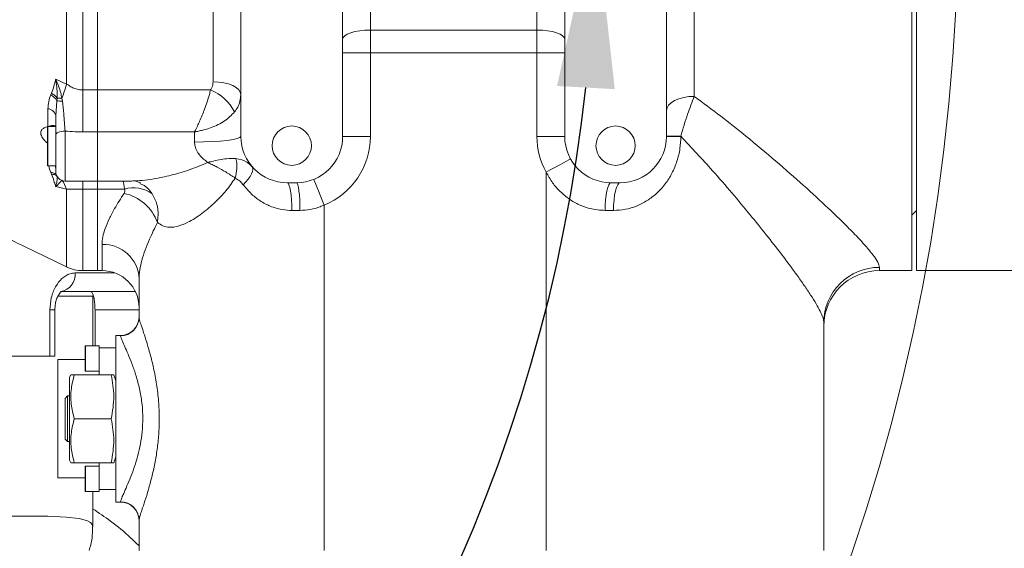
# Model space of a CAD drawing. Header units: millimetres. Extents: x 51337 to 61814, y -21781 to -12277.
# Tile 41 of 256: x 55295 to 55508, y -18441 to -18327. Entities that reach past the tile are written whole.
import ezdxf

# ---------------------------------------------------------------- set-up
doc = ezdxf.new("R2010")
doc.units = ezdxf.units.MM
doc.header["$LTSCALE"] = 0.3175
for name, color, linetype, lineweight in [('1轮廓实线层', 7, 'Continuous', 18), ('7标注层', 4, 'Continuous', 13), ('sub', 1, 'Continuous', 18), ('粗实线', 7, 'Continuous', 18)]:
    doc.layers.add(name, color=color, linetype=linetype, lineweight=lineweight)
doc.styles.add('标准汉字', font='gbenor.shx', dxfattribs={"bigfont": 'gbcbig.shx'})
doc.dimstyles.new('M1：15', dxfattribs={"dimscale": 15, "dimtxt": 3.5, "dimasz": 2.5, "dimexe": 2, "dimexo": 0, "dimgap": 0.5, "dimtad": 1, "dimdec": 4, "dimdsep": 46, "dimtxsty": '标准汉字', "dimcen": 5, "dimdle": 5, "dimclrd": 1, "dimclre": 1, "dimclrt": 256, "dimadec": 4, "dimazin": 2, "dimtfac": 1, "dimtdec": 4, "dimtmove": 0, "dimatfit": 3, "dimfxl": 1, "dimtolj": 1, "dimarcsym": 0})
doc.dimstyles.new('M1：18.5', dxfattribs={"dimscale": 18.5, "dimtxt": 3.5, "dimasz": 2.5, "dimexe": 2, "dimexo": 0, "dimgap": 1.5, "dimtad": 1, "dimdec": 4, "dimdsep": 46, "dimtxsty": '标准汉字', "dimcen": 5, "dimdle": 5, "dimclrd": 1, "dimclre": 1, "dimclrt": 256, "dimadec": 4, "dimazin": 2, "dimtfac": 1, "dimtdec": 4, "dimtmove": 2, "dimatfit": 3, "dimfxl": 1, "dimfrac": 2, "dimtolj": 1, "dimarcsym": 0})

# ---------------------------------------------------------------- blocks, each defined once
blk = doc.blocks.new('*D34')
at = {"layer": '7标注层', "color": 1, "lineweight": -2, "ltscale": 30, "transparency": 16777216}
blk.add_line((54654.41, -18378.15), (54761.15, -18359.33), dxfattribs=at)
blk.add_arc((55072.94, -18304.36), 346.6, 196.2021, 353.7979, dxfattribs=at)
at = {"layer": '7标注层', "color": 1, "lineweight": 20, "ltscale": 30, "transparency": 16777216}
for points in [[(55411.28, -18341.46), (55423.76, -18342.14), (55419.55, -18304.36)], [(54734.02, -18402.48), (54746.2, -18399.65), (54731.61, -18364.54)]]:
    blk.add_solid(points, dxfattribs=at)
at = {"layer": 'Defpoints', "color": 0, "lineweight": 20, "ltscale": 30, "transparency": 16777216}
for p in [(54794.67, -18304.36), (56512.47, -18304.36), (54654.41, -18378.15), (54935.66, -18622.61), (53093.16, -18653.45)]:
    blk.add_point(p, dxfattribs=at)
at = {"layer": '7标注层', "ltscale": 30, "transparency": 16777216, "insert": (55100.21, -18616.02), "char_height": 52.5, "attachment_point": 5, "rotation": 5, "style": '标准汉字'}
blk.add_mtext('\\A1;165%%D', dxfattribs=at)
blk = doc.blocks.new('*D36')
at = {"layer": '7标注层', "color": 1, "lineweight": -2, "ltscale": 30, "transparency": 16777216}
for p, q in [((55667.89, -17915.52), (55466.36, -18047.23)), ((55466.36, -18047.23), (55428.69, -18071.85)), ((55072.94, -18304.36), (55428.69, -18071.85)), ((55072.94, -18304.36), (54997.61, -18353.59))]:
    blk.add_line(p, q, dxfattribs=at)
at = {"layer": '7标注层', "color": 1, "lineweight": 18, "transparency": 16777216}
blk.add_solid([(55395.13, -18102.75), (55386.92, -18090.19), (55428.69, -18071.85)], dxfattribs=at)
at = {"layer": 'Defpoints', "color": 0, "lineweight": 18, "transparency": 16777216}
for p in [(55428.69, -18071.85), (55072.94, -18304.36)]:
    blk.add_point(p, dxfattribs=at)
at = {"layer": '7标注层', "transparency": 16777216, "insert": (55553.96, -17920.1), "char_height": 63, "attachment_point": 5, "rotation": 33.1669, "style": '标准汉字'}
blk.add_mtext('\\A1;R425', dxfattribs=at)

msp = doc.modelspace()

# ---------------------------------------------------------------- linework, layer by layer
at = {"layer": '1轮廓实线层', "ltscale": 30}
for points in [[(55364.94445, -18331.34525), (55365.05975, -18330.96461), (55365.40117, -18330.59861), (55365.95564, -18330.26129), (55366.70183, -18329.96563), (55367.61104, -18329.72299), (55368.64837, -18329.54269), (55369.77391, -18329.43166), (55370.94446, -18329.39418)], [(55412.94446, -18331.34525), (55412.82918, -18330.96461), (55412.48774, -18330.59861), (55411.93326, -18330.26129), (55411.1871, -18329.96563), (55410.27789, -18329.72299), (55409.24056, -18329.54269), (55408.11499, -18329.43166), (55406.94444, -18329.39418)], [(55336.94445, -18340.54749), (55338.115, -18340.60169), (55339.24057, -18340.76217), (55340.27787, -18341.02278), (55341.18711, -18341.37351), (55341.93327, -18341.80086), (55342.48774, -18342.28842), (55342.82916, -18342.81747), (55342.94446, -18343.36766)], [(55434.94447, -18346.77557), (55435.05975, -18346.17733), (55435.40119, -18345.60207), (55435.95563, -18345.0719), (55436.70182, -18344.60721), (55437.61103, -18344.22584), (55438.64836, -18343.94247), (55439.77391, -18343.76798), (55440.94445, -18343.70904)], [(55304.94446, -18351.1962), (55304.55427, -18351.21309), (55304.17909, -18351.26311), (55303.83331, -18351.34435), (55303.53025, -18351.45368), (55303.28152, -18351.5869), (55303.0967, -18351.73887), (55302.98289, -18351.90379), (55302.94446, -18352.07528)], [(55342.94446, -18352.35532), (55342.7523, -18352.59361), (55342.18325, -18352.82273), (55341.25914, -18353.03389), (55340.01552, -18353.21898), (55338.50016, -18353.37086), (55336.7713, -18353.48374), (55334.89536, -18353.55324), (55332.94444, -18353.57671)], [(55414.19446, -18357.19656), (55414.09357, -18357.25236), (55413.79484, -18357.41766), (55413.30968, -18357.68609), (55412.65677, -18358.04733), (55411.8612, -18358.48751), (55410.95354, -18358.98969), (55409.96869, -18359.5346), (55408.94445, -18360.10129)], [(55302.94446, -18359.27679), (55302.91506, -18358.97764), (55302.84973, -18358.74276)], [(55345.39246, -18358.91025), (55345.52186, -18359.16818), (55345.54048, -18359.51348), (55345.44783, -18359.93796), (55345.24613, -18360.43151), (55344.94018, -18360.98239), (55344.53722, -18361.57753), (55344.04688, -18362.20277), (55343.48079, -18362.84322)], [(55360.94447, -18367.18771), (55360.50551, -18366.1026), (55360.08342, -18365.05917), (55359.69441, -18364.09755), (55359.35347, -18363.25469), (55359.07366, -18362.56296), (55358.86573, -18362.04896), (55358.7377, -18361.73244), (55358.69445, -18361.62557)], [(55353.98792, -18368.35532), (55353.9679, -18367.18478), (55353.9085, -18366.05922), (55353.81209, -18365.0219), (55353.6823, -18364.11268), (55353.52417, -18363.3665), (55353.34378, -18362.81205), (55353.14803, -18362.47062), (55352.94445, -18362.35533)], [(55355.72707, -18368.35532), (55355.71202, -18367.18478), (55355.66749, -18366.05922), (55355.59516, -18365.0219), (55355.49786, -18364.11268), (55355.37924, -18363.3665), (55355.24394, -18362.81205), (55355.09714, -18362.47062), (55354.94446, -18362.35533)], [(55422.94445, -18362.35533), (55422.69616, -18362.47062), (55422.45742, -18362.81205), (55422.23736, -18363.3665), (55422.04451, -18364.11268), (55421.88623, -18365.0219), (55421.76863, -18366.05922), (55421.69618, -18367.18478), (55421.67174, -18368.35532)], [(55424.94445, -18362.35533), (55424.6607, -18362.47062), (55424.38783, -18362.81205), (55424.13636, -18363.3665), (55423.91594, -18364.11268), (55423.73504, -18365.0219), (55423.60063, -18366.05922), (55423.51787, -18367.18478), (55423.48992, -18368.35532)], [(55293.38351, -18434.37298), (55295.76414, -18434.37927), (55297.66302, -18434.38651), (55299.13839, -18434.39474), (55300.24021, -18434.40389), (55301.00892, -18434.41399), (55301.21778, -18434.41804), (55301.24096, -18434.41855), (55301.25231, -18434.41882), (55301.25791, -18434.41894), (55301.25931, -18434.41897), (55301.26001, -18434.419), (55301.26019, -18434.419), (55301.26028, -18434.419), (55301.26033, -18434.419), (55301.26034, -18434.419), (55305.21082, -18434.59665), (55307.99406, -18434.9169), (55309.76849, -18435.37982), (55310.45835, -18435.75727), (55310.83568, -18436.19498), (55310.93814, -18436.66639)]]:
    msp.add_lwpolyline(points, dxfattribs=at)
for centre, radius, start, end in [((55332.76373, -18351.50274), 9.87103, 26.62482, 68.3725378), ((55300.12477, -18346.49176), 3.58683, 30.9027457, 60.4680497), ((55304.50395, -18334.96385), 9.77284, 262.346628, 269.2038372), ((55301.04066, -18348.3006), 1.94652, 12.0274751, 83.8923769), ((55301.24446, -18350.34276), 0.1, 90, 180), ((55352.94446, -18352.35532), 10, 180, 270), ((55354.94446, -18352.35532), 10, 270, 0), ((55354.94446, -18352.35532), 16, 292.0243128, 0), ((55422.94446, -18352.35532), 16, 180, 208.9550244), ((55422.94446, -18352.35532), 10, 180, 270), ((55424.94446, -18352.35532), 10, 270, 0), ((55333.53774, -18358.92567), 8.53864, 343.4448328, 12.0490427), ((55301.24446, -18358.64276), 0.1, 180, 270), ((55301.77858, -18362.19288), 2.04787, 52.3261493, 86.788747), ((55304.94446, -18359.99276), 2, 180, 270), ((55319.70429, -18370.31328), 6.85934, 53.6365986, 106.3229876), ((55315.56224, -18374.40615), 9.98307, 20.4232252, 77.5618809), ((55313.22791, -18383.40772), 7.72261, 2.2706443, 92.1033998), ((55480.88769, -18392.59542), 11.94336, 89.727731, 179.7467233), ((55303.49675, -18382.2479), 3.64241, 277.9481964, 6.1872274), ((55312.94446, -18389.35532), 8, 0, 90), ((55480.94446, -18393.35532), 12, 90, 180), ((55316.94446, -18391.35532), 4, 270, 0), ((55316.95271, -18391.43813), 3.99174, 269.8816739, 359.8809121), ((55309.40446, -18397.70532), 0.1, 90, 180), ((55309.40446, -18403.00532), 0.1, 180, 270), ((55309.40446, -18423.70532), 0.1, 90, 180), ((55309.40446, -18429.00532), 0.1, 180, 270), ((55316.94446, -18435.35532), 4, 0, 90), ((55316.95271, -18435.27252), 3.99174, 0.1190879, 90.1183261)]:
    msp.add_arc(centre, radius, start, end, dxfattribs=at)
at = {"layer": 'sub', "color": 4, "ltscale": 30}
msp.add_arc((55072.94446, -18304.35532), 424.98931, 190, 170, dxfattribs=at)
at = {"layer": '粗实线', "ltscale": 30}
for p, q in [((55487.94444, -18228.40502), (55487.94444, -18381.35532)), ((55488.94446, -18381.35532), (55488.94446, -18228.40502)), ((55311.94445, -18271.19658), (55311.94445, -18342.32663)), ((55336.94445, -18340.54749), (55336.94445, -18321.15688)), ((55370.94446, -18321.15688), (55370.94446, -18329.39418)), ((55406.94444, -18329.39418), (55406.94444, -18321.15688)), ((55440.94445, -18321.15688), (55440.94445, -18343.70904)), ((55342.94446, -18322.46609), (55342.94446, -18352.35532)), ((55364.94445, -18352.35532), (55364.94445, -18322.46609)), ((55412.94446, -18322.46609), (55412.94446, -18352.35532)), ((55434.94447, -18352.35532), (55434.94447, -18322.46609)), ((55370.94446, -18329.39418), (55370.94446, -18334.27187)), ((55370.94446, -18329.39418), (55406.94444, -18329.39418)), ((55406.94444, -18334.27187), (55406.94444, -18329.39418)), ((55370.94446, -18334.27187), (55364.94445, -18334.27187)), ((55370.94446, -18334.27187), (55370.94446, -18352.35532)), ((55406.94444, -18334.27187), (55370.94446, -18334.27187)), ((55412.94446, -18334.27187), (55406.94444, -18334.27187)), ((55406.94444, -18352.35532), (55406.94444, -18334.27187)), ((55302.94446, -18340.02199), (55305.29598, -18341.03686)), ((55308.77634, -18342.32663), (55311.94445, -18342.32663)), ((55311.94445, -18342.32663), (55311.94445, -18351.39212)), ((55311.94445, -18342.32663), (55336.4019, -18342.32663)), ((55301.89275, -18343.37093), (55302.03164, -18343.0404)), ((55303.20241, -18344.64963), (55302.94446, -18347.89499)), ((55303.24333, -18344.09324), (55303.20241, -18344.64963)), ((55304.25771, -18344.11256), (55304.36816, -18344.73575)), ((55301.24824, -18350.20027), (55301.24777, -18346.36513)), ((55302.94446, -18347.89499), (55302.94446, -18352.07528)), ((55301.14446, -18358.64276), (55301.14446, -18350.34275)), ((55302.87466, -18350.24275), (55301.24446, -18350.24275)), ((55301.24446, -18350.24275), (55301.24446, -18358.74276)), ((55304.94446, -18351.1962), (55304.94446, -18361.99275)), ((55311.94445, -18351.39212), (55308.77634, -18351.39212)), ((55311.94445, -18351.39212), (55311.94445, -18361.99275)), ((55332.94444, -18351.39212), (55311.94445, -18351.39212)), ((55332.94444, -18353.57671), (55332.94444, -18351.39212)), ((55302.94446, -18359.99276), (55302.94446, -18352.07528)), ((55370.94446, -18352.35532), (55364.94445, -18352.35532)), ((55412.94446, -18352.35532), (55406.94444, -18352.35532)), ((55438.03536, -18352.31717), (55434.94447, -18352.31717)), ((55434.94447, -18352.35532), (55438.03536, -18352.35532)), ((55438.03536, -18352.31717), (55438.03536, -18352.35532)), ((55301.24446, -18358.74276), (55302.94446, -18358.74276)), ((55302.03321, -18360.48465), (55301.8933, -18360.14823)), ((55304.94446, -18361.99275), (55311.94445, -18361.99275)), ((55308.78337, -18361.99275), (55308.78337, -18363.73029)), ((55311.94445, -18361.99275), (55319.36752, -18361.99275)), ((55311.94445, -18361.99275), (55311.94445, -18363.73042)), ((55408.94445, -18441.85533), (55408.94445, -18360.10129)), ((55305.29309, -18363.76389), (55302.94446, -18363.20794)), ((55311.94445, -18363.73042), (55308.78337, -18363.73042)), ((55311.94445, -18363.73042), (55311.94445, -18381.35532)), ((55317.77646, -18363.73042), (55311.94445, -18363.73042)), ((55321.43798, -18362.68178), (55321.2386, -18362.6014)), ((55352.94445, -18362.35533), (55354.94446, -18362.35533)), ((55422.94445, -18362.35533), (55424.94445, -18362.35533)), ((55355.72707, -18368.35532), (55353.98792, -18368.35532)), ((55360.94447, -18367.18771), (55360.94447, -18441.85533)), ((55423.48992, -18368.35532), (55421.67174, -18368.35532)), ((55487.94444, -18369.35533), (55488.94446, -18368.35532)), ((55312.94446, -18381.35532), (55312.94446, -18375.69032)), ((55480.94445, -18380.65219), (55480.94445, -18381.35532)), ((55307.11794, -18381.85533), (55315.72833, -18381.85533)), ((55308.77279, -18381.35532), (55311.94445, -18381.35532)), ((55311.94445, -18381.35532), (55312.94446, -18381.35532)), ((55320.94445, -18391.44643), (55320.94445, -18383.10175)), ((55480.94445, -18381.35532), (55487.94444, -18381.35532)), ((55488.94446, -18381.35532), (55509.94446, -18381.35532)), ((55303.50818, -18386.85532), (55310.94446, -18386.85532)), ((55320.13821, -18385.85532), (55304.00041, -18385.85532)), ((55310.94446, -18397.60532), (55310.94446, -18386.85532)), ((55301.66762, -18399.85534), (55301.66762, -18389.85531)), ((55302.75181, -18389.85531), (55301.66762, -18389.85531)), ((55302.75195, -18399.85534), (55302.75195, -18389.85531)), ((55311.43012, -18397.60532), (55311.43012, -18389.85531)), ((55320.94445, -18389.85531), (55311.43012, -18389.85531)), ((55468.94445, -18392.54262), (55468.94445, -18441.85533)), ((55316.94447, -18395.35533), (55315.94445, -18395.35533)), ((55315.94445, -18431.35532), (55315.94445, -18395.35533)), ((55316.94447, -18395.42987), (55316.94447, -18395.35533)), ((55309.30445, -18403.00532), (55309.30445, -18397.70534)), ((55312.30446, -18397.60532), (55309.40445, -18397.60532)), ((55309.40445, -18397.60532), (55309.40445, -18403.10531)), ((55312.30446, -18398.05864), (55312.30446, -18397.60532)), ((55312.30446, -18398.05864), (55315.94445, -18398.05864)), ((55312.30446, -18398.05864), (55312.30446, -18398.84277)), ((55301.66762, -18399.85534), (55285.66038, -18399.85534)), ((55302.75195, -18399.85534), (55301.66762, -18399.85534)), ((55312.30446, -18400.35533), (55312.30446, -18398.84277)), ((55309.30445, -18400.57199), (55303.3778, -18400.57199)), ((55303.3778, -18400.57199), (55303.3778, -18426.13866)), ((55312.30446, -18401.86789), (55312.30446, -18400.35533)), ((55312.30446, -18401.86789), (55312.30446, -18403.85531)), ((55306.20963, -18403.85531), (55305.94446, -18404.38568)), ((55305.94446, -18404.38568), (55305.94446, -18422.32497)), ((55306.94447, -18403.85531), (55314.94447, -18403.85531)), ((55309.40445, -18403.10531), (55312.30446, -18403.10531)), ((55315.47116, -18403.85531), (55314.94447, -18403.85531)), ((55315.94445, -18405.12808), (55315.48034, -18403.85531)), ((55305.50787, -18408.41525), (55304.94446, -18408.97866)), ((55305.94446, -18408.4289), (55305.50787, -18408.41525)), ((55305.50787, -18408.41525), (55305.50787, -18418.2954)), ((55304.94446, -18408.97866), (55304.94446, -18417.73199)), ((55314.94447, -18413.35531), (55306.94447, -18413.35531)), ((55304.94446, -18417.73199), (55305.50787, -18418.2954)), ((55305.50787, -18418.2954), (55305.94446, -18418.28175)), ((55315.48034, -18422.85534), (55315.94445, -18421.58257)), ((55305.94446, -18422.32497), (55306.20963, -18422.85534)), ((55306.94447, -18422.85534), (55314.94447, -18422.85534)), ((55309.30445, -18429.00531), (55309.30445, -18423.70533)), ((55312.30446, -18423.60531), (55309.40445, -18423.60531)), ((55309.40445, -18423.60531), (55309.40445, -18429.10533)), ((55312.30446, -18422.85534), (55312.30446, -18424.84276)), ((55312.30446, -18427.86788), (55312.30446, -18424.84276)), ((55303.3778, -18426.13866), (55309.30445, -18426.13866)), ((55312.30446, -18427.86788), (55312.30446, -18428.65198)), ((55309.40445, -18429.10533), (55312.30446, -18429.10533)), ((55310.94446, -18436.66809), (55310.94446, -18429.10533)), ((55312.30446, -18429.10533), (55312.30446, -18428.65198)), ((55312.30446, -18428.65198), (55315.94445, -18428.65198)), ((55316.94447, -18431.35532), (55315.94445, -18431.35532)), ((55316.94447, -18431.35532), (55316.94447, -18431.28078)), ((55320.94445, -18441.85533), (55320.94445, -18435.26422))]:
    msp.add_line(p, q, dxfattribs=at)
for centre in [(55353.94446, -18354.35532), (55423.94446, -18354.35532)]:
    msp.add_circle(centre, 4.25, dxfattribs=at)
for points, knots in [([(55305.29562, -18341.03671), (55305.29663, -18338.89689), (55305.29865, -18334.6191), (55305.29682, -18327.07664), (55305.3012, -18318.51086), (55305.29897, -18308.93737), (55305.30349, -18299.291), (55305.30024, -18289.73888), (55305.30512, -18280.37215), (55305.30383, -18274.48643), (55305.30319, -18271.53583)], [0, 0, 0, 0, 36397.146230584, 72762.971751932, 121521.601759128, 169945.989602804, 218387.456630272, 267136.972711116, 315490.542247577, 364098.947620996, 364098.947620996, 364098.947620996, 364098.947620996]), ([(55308.77634, -18342.32662), (55308.77627, -18341.81398), (55308.77611, -18340.73341), (55308.77597, -18339.11255), (55308.77593, -18337.62276), (55308.77576, -18336.28706), (55308.77549, -18335.17977), (55308.77518, -18334.13374), (55308.77487, -18333.17409), (55308.77449, -18332.1572), (55308.77406, -18331.08254), (55308.77358, -18329.94927), (55308.77297, -18328.765), (55308.77255, -18327.29707), (55308.77229, -18325.45247), (55308.77205, -18323.04608), (55308.77186, -18320.69671), (55308.77182, -18318.62817), (55308.77136, -18316.86866), (55308.77075, -18314.87103), (55308.76993, -18312.34984), (55308.76837, -18308.31307), (55308.76703, -18303.22745), (55308.76883, -18296.58336), (55308.76461, -18290.06423), (55308.7657, -18283.365), (55308.76558, -18277.18725), (55308.76519, -18273.19347), (55308.765, -18271.19658)], [0, 0, 0, 0, 26852.716616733, 56602.227718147, 83527.584177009, 102775.818536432, 124007.728852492, 138982.770355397, 154807.027737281, 171481.027088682, 189005.17326536, 207378.554811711, 226601.867368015, 246286.501239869, 277985.479542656, 314716.918319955, 360275.06096254, 388294.135868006, 411195.872419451, 442011.365102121, 480738.987801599, 527379.281915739, 627330.014765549, 713124.828614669, 831557.845368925, 927980.967928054, 1027990.976543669, 1128000.675858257, 1128000.675858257, 1128000.675858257, 1128000.675858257]), ([(55302.03164, -18343.0404), (55302.20864, -18342.53365), (55302.45462, -18341.82943), (55302.71594, -18340.87772), (55302.84408, -18340.4015), (55302.91879, -18340.1191), (55302.93801, -18340.0464), (55302.94301, -18340.02746), (55302.94446, -18340.02199)], [0, 0, 0, 0, 145345.69990962, 201981.995581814, 259937.6874663, 274427.35488209, 278043.084637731, 279513.59482784, 279513.59482784, 279513.59482784, 279513.59482784]), ([(55302.94446, -18340.02199), (55302.947, -18340.02752), (55303.37495, -18340.95842), (55303.9198, -18342.3037), (55304.18502, -18343.72359), (55304.25768, -18344.11261)], [0, 0, 0, 0, 668.741866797, 112517.967463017, 154726.706259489, 154726.706259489, 154726.706259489, 154726.706259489]), ([(55302.94446, -18340.02199), (55302.94559, -18340.02917), (55302.97254, -18340.2009), (55303.02291, -18340.53887), (55303.11051, -18341.20551), (55303.24126, -18342.37532), (55303.24251, -18343.40804), (55303.24334, -18344.09324)], [0, 0, 0, 0, 1312.730088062, 31367.613146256, 61411.907212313, 121373.141825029, 239599.762688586, 239599.762688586, 239599.762688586, 239599.762688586]), ([(55336.4019, -18342.32663), (55336.50457, -18342.15476), (55336.83216, -18341.60638), (55336.89874, -18340.97855), (55336.94445, -18340.54749)], [0, 0, 0, 0, 34471.582860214, 109986.136876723, 109986.136876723, 109986.136876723, 109986.136876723]), ([(55304.2577, -18344.11258), (55304.27685, -18344.06398), (55304.69844, -18342.99452), (55305.0041, -18341.9929), (55305.29588, -18341.0368)], [0, 0, 0, 0, 4989.552297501, 109798.012497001, 109798.012497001, 109798.012497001, 109798.012497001]), ([(55305.29562, -18341.03664), (55305.29563, -18341.03665), (55305.38255, -18341.12356), (55305.7763, -18341.3422), (55306.41518, -18341.75871), (55307.32569, -18342.1256), (55308.12192, -18342.30076), (55308.61536, -18342.3266), (55308.77593, -18342.3266), (55308.77595, -18342.3266)], [0, 0, 0, 0, 3.620525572, 31676.395096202, 115678.948400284, 197480.515421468, 283150.800277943, 324526.26607278, 324531.386269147, 324531.386269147, 324531.386269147, 324531.386269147]), ([(55308.77634, -18351.39214), (55308.7763, -18350.65502), (55308.77623, -18349.18075), (55308.77615, -18346.80706), (55308.77606, -18344.45504), (55308.77599, -18343.03609), (55308.77595, -18342.3266)], [0, 0, 0, 0, 48679.378219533, 97359.540672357, 146039.475555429, 194720.302519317, 194720.302519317, 194720.302519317, 194720.302519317]), ([(55336.4019, -18342.32663), (55336.31762, -18342.65618), (55335.9806, -18343.97397), (55335.20453, -18346.30081), (55334.25806, -18348.60134), (55333.63133, -18349.97452), (55333.32867, -18350.61032), (55333.16222, -18350.95245), (55333.06838, -18351.14293), (55333.01506, -18351.25052), (55332.98468, -18351.31156), (55332.96666, -18351.34771), (55332.95714, -18351.36672), (55332.95029, -18351.38049), (55332.94711, -18351.38683), (55332.94444, -18351.39212)], [0, 0, 0, 0, 66074.316890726, 264214.172374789, 425122.357672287, 494617.669509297, 531808.776181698, 552610.499010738, 564401.221643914, 571108.074182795, 574930.785343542, 577110.962822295, 578671.791102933, 578889.257614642, 579996.574225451, 579996.574225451, 579996.574225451, 579996.574225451]), ([(55301.24777, -18346.36513), (55301.27774, -18345.84772), (55301.33861, -18344.79685), (55301.70616, -18343.85106), (55301.89275, -18343.37093)], [0, 0, 0, 0, 54050.543061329, 109779.279656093, 109779.279656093, 109779.279656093, 109779.279656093]), ([(55303.24333, -18344.09322), (55303.08511, -18343.89771), (55302.76868, -18343.5067), (55302.27732, -18343.19583), (55302.03164, -18343.0404)], [0, 0, 0, 0, 54894.410130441, 109785.901758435, 109785.901758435, 109785.901758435, 109785.901758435]), ([(55304.25771, -18344.11256), (55304.09155, -18344.11569), (55303.75921, -18344.12194), (55303.43324, -18344.11031), (55303.28655, -18344.09712), (55303.24333, -18344.09324)], [0, 0, 0, 0, 64002.619307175, 128006.317973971, 154739.478160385, 154739.478160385, 154739.478160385, 154739.478160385]), ([(55304.36816, -18344.73575), (55304.47592, -18345.6421), (55304.6601, -18347.19118), (55304.83422, -18349.38), (55304.90739, -18350.58544), (55304.94446, -18351.1962)], [0, 0, 0, 0, 63484.350170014, 108502.462874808, 154738.560466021, 154738.560466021, 154738.560466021, 154738.560466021]), ([(55342.94446, -18343.36766), (55342.83158, -18344.28434), (55342.66751, -18345.6167), (55341.84473, -18346.73133), (55341.58804, -18347.07907)], [0, 0, 0, 0, 75694.624589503, 110018.161920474, 110018.161920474, 110018.161920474, 110018.161920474]), ([(55440.94445, -18343.70904), (55440.46002, -18344.96944), (55439.70612, -18346.93092), (55438.72439, -18349.91519), (55438.26747, -18351.50804), (55438.03536, -18352.31717)], [0, 0, 0, 0, 73150.071726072, 113839.465297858, 155848.514439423, 155848.514439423, 155848.514439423, 155848.514439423]), ([(55440.94445, -18343.70904), (55442.86697, -18345.12895), (55446.71197, -18347.96874), (55452.60807, -18352.69064), (55458.65296, -18357.73571), (55464.63321, -18362.98289), (55469.39093, -18367.35837), (55473.0368, -18370.86275), (55475.74584, -18373.59746), (55477.98307, -18376.01574), (55479.6354, -18378.02776), (55480.72611, -18379.64703), (55480.87179, -18380.31769), (55480.94445, -18380.65219)], [0, 0, 0, 0, 46221.380315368, 92442.166872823, 150983.285936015, 209650.781451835, 268093.450429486, 306656.359662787, 345297.475898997, 383812.956742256, 421908.349644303, 460144.445126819, 498191.967152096, 498191.967152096, 498191.967152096, 498191.967152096]), ([(55341.58804, -18347.07907), (55340.92791, -18347.7468), (55339.59097, -18349.09912), (55337.15052, -18350.26565), (55335.33453, -18350.85148), (55334.41079, -18351.08984), (55333.83906, -18351.21805), (55333.48836, -18351.28996), (55333.27466, -18351.33146), (55333.14479, -18351.35579), (55333.06601, -18351.37026), (55333.01816, -18351.37893), (55332.98918, -18351.38414), (55332.97311, -18351.38704), (55332.95939, -18351.38946), (55332.95104, -18351.39095), (55332.94444, -18351.39212)], [0, 0, 0, 0, 198845.829609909, 402716.204635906, 486999.235902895, 538856.050358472, 570663.735388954, 590056.573928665, 601843.242812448, 608998.092704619, 613338.242084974, 615971.373666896, 617569.174407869, 618537.5658774, 618849.420405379, 620031.016091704, 620031.016091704, 620031.016091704, 620031.016091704]), ([(55301.24824, -18350.20027), (55300.95421, -18350.29272), (55300.44372, -18350.45322), (55299.9255, -18350.87291), (55299.68462, -18351.36142), (55299.70544, -18351.90277), (55299.9798, -18352.55549), (55300.50667, -18353.24172), (55301.00708, -18353.68989), (55301.24872, -18353.90631)], [0, 0, 0, 0, 63004.206106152, 109386.741889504, 146546.131878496, 183929.651229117, 217389.720410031, 272750.639397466, 324448.686598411, 324448.686598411, 324448.686598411, 324448.686598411]), ([(55301.24824, -18350.20027), (55301.60466, -18350.11059), (55302.23504, -18349.95196), (55302.7707, -18350.01922), (55302.93636, -18350.23086), (55302.94331, -18350.38471), (55302.94446, -18350.41)], [0, 0, 0, 0, 77592.361808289, 137236.417091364, 185226.783493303, 194670.312911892, 194670.312911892, 194670.312911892, 194670.312911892]), ([(55308.77634, -18351.39214), (55308.41539, -18351.38892), (55307.32127, -18351.37914), (55306.0427, -18351.30285), (55305.12912, -18351.21414), (55304.94446, -18351.1962)], [0, 0, 0, 0, 43649.747392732, 132311.368668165, 154771.318048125, 154771.318048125, 154771.318048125, 154771.318048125]), ([(55438.03536, -18352.35532), (55437.9968, -18353.23738), (55437.9174, -18355.05387), (55437.25893, -18357.75207), (55436.18764, -18360.33468), (55434.69021, -18362.69715), (55432.87833, -18364.68281), (55430.7838, -18366.2906), (55428.52343, -18367.44529), (55426.06505, -18368.20754), (55424.35797, -18368.30551), (55423.48992, -18368.35532)], [0, 0, 0, 0, 44023.974505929, 90662.351267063, 138838.336593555, 185942.633040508, 234499.313593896, 278678.194235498, 324148.570546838, 367440.889968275, 412230.216521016, 412230.216521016, 412230.216521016, 412230.216521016]), ([(55468.94445, -18392.54262), (55468.91229, -18392.26891), (55468.84796, -18391.72146), (55468.34285, -18390.49435), (55467.54595, -18388.97555), (55466.44992, -18387.16437), (55465.10356, -18385.11978), (55463.52642, -18382.85882), (55461.7326, -18380.39531), (55459.42419, -18377.33154), (55456.53177, -18373.62271), (55452.95997, -18369.20169), (55449.08413, -18364.56934), (55444.20651, -18358.91792), (55440.36389, -18354.8078), (55438.03536, -18352.31717)], [0, 0, 0, 0, 34406.233367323, 68816.468501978, 104572.254183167, 140334.24654011, 175658.888848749, 210989.179402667, 247137.024121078, 283288.846256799, 336744.522541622, 390213.10151637, 445057.494894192, 499909.067030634, 584266.210125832, 584266.210125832, 584266.210125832, 584266.210125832]), ([(55335.80976, -18357.99748), (55335.57082, -18357.81898), (55334.69515, -18357.16479), (55333.64228, -18356.01804), (55333.01575, -18354.57722), (55332.96523, -18353.86837), (55332.94444, -18353.57671)], [0, 0, 0, 0, 32826.229768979, 120302.598964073, 164273.614861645, 195015.144205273, 195015.144205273, 195015.144205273, 195015.144205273]), ([(55341.88827, -18357.14324), (55341.22486, -18357.12816), (55339.62877, -18357.09186), (55337.59814, -18357.51296), (55336.3043, -18357.85847), (55336.09943, -18357.91513), (55335.97956, -18357.9489), (55335.90925, -18357.96891), (55335.86814, -18357.98067), (55335.84608, -18357.98702), (55335.83467, -18357.99029), (55335.82426, -18357.99331), (55335.816, -18357.99569), (55335.80976, -18357.99748)], [0, 0, 0, 0, 181708.105439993, 437169.675154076, 461226.638607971, 475287.342581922, 483514.664374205, 488331.349046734, 491155.032504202, 492808.966596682, 493291.153112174, 493748.896102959, 495156.872289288, 495156.872289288, 495156.872289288, 495156.872289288]), ([(55345.39246, -18358.91025), (55345.02971, -18358.5462), (55344.07856, -18357.59161), (55342.72538, -18357.31461), (55341.88827, -18357.14324)], [0, 0, 0, 0, 41969.840072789, 110049.557119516, 110049.557119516, 110049.557119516, 110049.557119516]), ([(55301.8933, -18360.14823), (55301.68672, -18359.67629), (55301.47873, -18359.2011), (55301.42226, -18358.74587), (55301.42187, -18358.74276)], [0, 0, 0, 0, 109050.42146468, 109799.102086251, 109799.102086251, 109799.102086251, 109799.102086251]), ([(55319.51611, -18361.97496), (55320.20818, -18361.9553), (55321.70929, -18361.91265), (55324.50668, -18361.49084), (55327.86223, -18360.77066), (55331.80129, -18359.65583), (55334.42478, -18358.57046), (55335.80976, -18357.99748)], [0, 0, 0, 0, 32152.231505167, 69739.027406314, 124293.901041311, 178872.687044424, 239906.487411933, 239906.487411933, 239906.487411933, 239906.487411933]), ([(55341.72242, -18361.35866), (55341.05414, -18360.91408), (55339.8263, -18360.09724), (55338.17168, -18359.17052), (55337.09909, -18358.61541), (55336.56228, -18358.35109), (55336.24974, -18358.20174), (55336.06703, -18358.1161), (55335.96021, -18358.0665), (55335.8977, -18358.03777), (55335.86118, -18358.02099), (55335.8422, -18358.01229), (55335.83233, -18358.00781), (55335.82326, -18358.00364), (55335.81555, -18358.00012), (55335.80976, -18357.99748)], [0, 0, 0, 0, 213234.923274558, 391783.281116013, 470373.761943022, 515964.950088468, 542612.401654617, 558209.57155022, 567337.89872092, 572680.153540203, 575804.051704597, 577629.245902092, 578030.644364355, 578569.300648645, 580196.270346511, 580196.270346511, 580196.270346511, 580196.270346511]), ([(55302.94446, -18363.20794), (55302.94301, -18363.2033), (55302.92306, -18363.13918), (55302.7927, -18362.72084), (55302.52431, -18361.83422), (55302.2109, -18360.97292), (55302.03322, -18360.48465)], [0, 0, 0, 0, 1025.528694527, 14159.010281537, 92356.651809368, 194710.5604952, 194710.5604952, 194710.5604952, 194710.5604952]), ([(55303.24291, -18361.00466), (55303.08491, -18360.87754), (55302.76891, -18360.62331), (55302.27844, -18360.53087), (55302.03322, -18360.48465)], [0, 0, 0, 0, 54906.989441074, 109809.591764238, 109809.591764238, 109809.591764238, 109809.591764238]), ([(55304.25484, -18361.79367), (55304.21102, -18361.86019), (55303.96391, -18362.23536), (55303.43116, -18362.72499), (55302.947, -18363.20542), (55302.94446, -18363.20794)], [0, 0, 0, 0, 27319.670507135, 154097.323788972, 154766.876955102, 154766.876955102, 154766.876955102, 154766.876955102]), ([(55303.24291, -18361.00466), (55303.242, -18361.33728), (55303.24061, -18361.83861), (55303.11023, -18362.49939), (55303.02274, -18362.89154), (55302.9725, -18363.09719), (55302.94559, -18363.20348), (55302.94446, -18363.20794)], [0, 0, 0, 0, 118254.338006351, 178234.796842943, 208280.071701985, 238338.919336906, 239654.172903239, 239654.172903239, 239654.172903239, 239654.172903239]), ([(55305.29309, -18363.76389), (55305.00153, -18363.04713), (55304.69573, -18362.29535), (55304.27445, -18361.816), (55304.25484, -18361.79367)], [0, 0, 0, 0, 104705.91630451, 109820.223347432, 109820.223347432, 109820.223347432, 109820.223347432]), ([(55317.77646, -18363.73042), (55317.69002, -18363.03121), (55317.59229, -18362.24062), (55317.4488, -18362.01843), (55317.43222, -18361.99275)], [0, 0, 0, 0, 97195.999634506, 109898.59466556, 109898.59466556, 109898.59466556, 109898.59466556]), ([(55319.51492, -18361.94709), (55319.56384, -18361.94565), (55319.70132, -18361.94157), (55320.2805, -18362.03647), (55320.89393, -18362.21116), (55321.2209, -18362.42313), (55321.27993, -18362.46141)], [0, 0, 0, 0, 37376.839745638, 105041.386644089, 178666.929072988, 194890.260569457, 194890.260569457, 194890.260569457, 194890.260569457]), ([(55341.72242, -18361.35866), (55341.07621, -18362.29564), (55339.78284, -18364.17097), (55337.2933, -18366.74293), (55334.50586, -18369.12987), (55331.75463, -18370.86233), (55329.41023, -18371.81741), (55327.59706, -18372.08246), (55326.07717, -18371.80681), (55325.30414, -18371.21722), (55324.91778, -18370.92254)], [0, 0, 0, 0, 46048.38889683, 92164.310627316, 151522.618694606, 210782.113589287, 253132.600061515, 295402.036557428, 330231.724353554, 365033.411068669, 365033.411068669, 365033.411068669, 365033.411068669]), ([(55343.48079, -18362.84322), (55343.27719, -18362.58734), (55342.77814, -18361.96013), (55342.11501, -18361.58233), (55341.72242, -18361.35866)], [0, 0, 0, 0, 44896.676193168, 110049.36006873, 110049.36006873, 110049.36006873, 110049.36006873]), ([(55421.67174, -18368.35532), (55420.56467, -18368.27705), (55418.65111, -18368.14177), (55416.05393, -18367.18319), (55413.88157, -18365.96091), (55411.93742, -18364.33478), (55410.22419, -18362.38033), (55409.37502, -18360.86808), (55408.94445, -18360.10129)], [0, 0, 0, 0, 59183.794390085, 102298.1927876, 145425.853651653, 190265.650918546, 235128.769912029, 281276.112056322, 281276.112056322, 281276.112056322, 281276.112056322]), ([(55305.28746, -18380.54729), (55305.28746, -18380.5473), (55305.28746, -18380.78146), (55305.28811, -18380.05258), (55305.28901, -18378.461), (55305.28934, -18375.73781), (55305.29169, -18372.32999), (55305.28986, -18368.46784), (55305.29202, -18365.3357), (55305.2931, -18363.76384)], [0, 0, 0, 0, 3.766251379, 59179.456074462, 118062.669970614, 177464.278097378, 226471.049424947, 275370.244201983, 324632.114611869, 324632.114611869, 324632.114611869, 324632.114611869]), ([(55308.78337, -18363.73032), (55308.78335, -18363.73032), (55308.59613, -18363.73032), (55308.07053, -18363.73287), (55307.23622, -18363.74928), (55306.34236, -18363.76833), (55305.66987, -18363.77679), (55305.37998, -18363.76378), (55305.29312, -18363.76378), (55305.2931, -18363.76378)], [0, 0, 0, 0, 5.105369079, 48109.111397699, 135090.950974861, 217597.097940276, 302308.599894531, 324623.465715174, 324627.294741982, 324627.294741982, 324627.294741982, 324627.294741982]), ([(55308.79103, -18381.35532), (55308.79047, -18381.31083), (55308.7893, -18381.21909), (55308.79059, -18380.5075), (55308.78969, -18379.46666), (55308.78657, -18378.0437), (55308.78736, -18376.64231), (55308.78746, -18375.5119), (55308.78739, -18375.04245), (55308.78727, -18374.55571), (55308.78702, -18374.05169), (55308.78669, -18373.53058), (55308.78611, -18372.75783), (55308.78531, -18371.80027), (55308.78457, -18370.74108), (55308.78414, -18370.05893), (55308.78396, -18369.68989), (55308.78389, -18369.54405), (55308.78382, -18369.24424), (55308.78377, -18368.7709), (55308.78373, -18368.10021), (55308.78371, -18367.41343), (55308.78375, -18366.71137), (55308.78378, -18365.99371), (55308.78393, -18365.31144), (55308.78382, -18364.56012), (55308.78354, -18364.04413), (55308.78337, -18363.73035)], [0, 0, 0, 0, 122016.0238463, 251632.330619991, 355775.760045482, 458046.718340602, 593965.78623435, 618663.714297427, 643362.987874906, 668064.081463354, 692765.604802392, 717467.905032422, 742171.705248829, 799200.404938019, 842848.970216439, 873111.483273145, 880225.339162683, 885852.325170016, 889993.499786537, 914784.364674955, 939578.005367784, 964368.69179047, 989162.303986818, 1013953.062095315, 1038746.875639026, 1058401.232856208, 1088899.044270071, 1088899.044270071, 1088899.044270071, 1088899.044270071]), ([(55317.71245, -18364.65739), (55317.78959, -18364.50974), (55317.88635, -18364.32452), (55317.89846, -18364.00659), (55317.82891, -18363.84914), (55317.77646, -18363.73042)], [0, 0, 0, 0, 76142.886030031, 95511.355117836, 154891.146022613, 154891.146022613, 154891.146022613, 154891.146022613]), ([(55323.77123, -18364.78964), (55323.18702, -18363.99229), (55322.52933, -18363.09463), (55321.54766, -18362.72328), (55321.43798, -18362.68178)], [0, 0, 0, 0, 97642.255960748, 109925.104496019, 109925.104496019, 109925.104496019, 109925.104496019]), ([(55353.98792, -18368.35532), (55353.29842, -18368.32076), (55351.89821, -18368.25059), (55349.74092, -18367.66232), (55347.5746, -18366.64319), (55345.36124, -18365.06213), (55344.14292, -18363.62453), (55343.48079, -18362.84322)], [0, 0, 0, 0, 39623.315426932, 80464.751990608, 129362.15901665, 179982.79337306, 240245.917632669, 240245.917632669, 240245.917632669, 240245.917632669]), ([(55312.94446, -18375.69032), (55312.98002, -18375.15656), (55313.05114, -18374.08895), (55313.59892, -18372.22908), (55314.45557, -18370.18775), (55315.75838, -18367.68678), (55316.99353, -18365.77193), (55317.71245, -18364.65739)], [0, 0, 0, 0, 43441.870182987, 86891.46031742, 131958.611453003, 177033.742331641, 239806.634944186, 239806.634944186, 239806.634944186, 239806.634944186]), ([(55324.91778, -18370.92254), (55325.02614, -18369.90101), (55325.16526, -18368.58946), (55324.71868, -18366.50467), (55324.17845, -18365.52677), (55323.77123, -18364.78964)], [0, 0, 0, 0, 71963.510783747, 92394.773598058, 154944.612949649, 154944.612949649, 154944.612949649, 154944.612949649]), ([(55360.94447, -18367.18771), (55360.66584, -18367.30971), (55359.71514, -18367.72599), (55357.97061, -18368.23187), (55356.48386, -18368.31368), (55355.72707, -18368.35532)], [0, 0, 0, 0, 26253.192271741, 89578.554640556, 155231.263464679, 155231.263464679, 155231.263464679, 155231.263464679]), ([(55287.5101, -18371.98791), (55290.49515, -18373.41189), (55296.47189, -18376.263), (55302.42875, -18379.15811), (55305.41049, -18380.60727)], [0, 0, 0, 0, 54821.721130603, 109765.367332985, 109765.367332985, 109765.367332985, 109765.367332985]), ([(55324.91778, -18370.92254), (55324.3201, -18372.15107), (55322.90221, -18375.0655), (55321.6829, -18378.47613), (55321.04116, -18381.25237), (55320.97668, -18382.48535), (55320.94445, -18383.10175)], [0, 0, 0, 0, 51468.93098943, 122099.583268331, 158510.961913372, 194912.603514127, 194912.603514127, 194912.603514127, 194912.603514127]), ([(55305.28746, -18380.54733), (55305.84839, -18380.78169), (55306.97027, -18381.25041), (55308.18411, -18381.32035), (55308.79103, -18381.35532)], [0, 0, 0, 0, 54929.503330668, 109859.654372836, 109859.654372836, 109859.654372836, 109859.654372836]), ([(55301.66762, -18389.85531), (55301.73107, -18388.95494), (55301.85849, -18387.14696), (55302.83841, -18384.74753), (55304.24493, -18382.94374), (55305.76083, -18381.99152), (55306.73118, -18381.89414), (55307.11794, -18381.85533)], [0, 0, 0, 0, 50522.081135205, 101450.53205419, 153031.211244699, 205153.516163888, 239696.598454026, 239696.598454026, 239696.598454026, 239696.598454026]), ([(55302.76946, -18389.85648), (55302.77075, -18389.59109), (55302.77386, -18388.94952), (55302.96428, -18387.98542), (55303.28483, -18387.06003), (55303.65957, -18386.39439), (55304.00327, -18385.97457), (55304.21771, -18385.82479), (55304.20232, -18385.8318), (55304.19653, -18385.83445)], [0, 0, 0, 0, 37529.444850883, 90724.269832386, 143511.432259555, 196335.745388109, 242882.914476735, 293858.575768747, 324641.113216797, 324641.113216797, 324641.113216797, 324641.113216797]), ([(55311.43012, -18389.85531), (55311.41985, -18389.40563), (55311.39932, -18388.50628), (55311.23593, -18387.30757), (55310.98548, -18386.40319), (55310.69466, -18385.92369), (55310.49154, -18385.87477), (55310.41082, -18385.85532)], [0, 0, 0, 0, 51478.043100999, 102954.56916054, 154430.434589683, 205885.440764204, 239822.146510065, 239822.146510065, 239822.146510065, 239822.146510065]), ([(55320.94445, -18391.44643), (55320.96847, -18391.6043), (55321.01738, -18391.92571), (55321.38886, -18393.09031), (55321.92848, -18394.715), (55322.60655, -18396.81912), (55323.36064, -18399.38901), (55324.11693, -18402.42319), (55324.7729, -18405.85862), (55325.20573, -18409.49209), (55325.36112, -18413.18543), (55325.24058, -18416.66887), (55324.88817, -18419.99225), (55324.36564, -18423.08007), (55323.70338, -18426.01196), (55322.95902, -18428.73108), (55322.20362, -18431.16251), (55321.58181, -18433.03521), (55321.15824, -18434.33675), (55320.96799, -18435.0094), (55320.95044, -18435.19936), (55320.94445, -18435.26422)], [0, 0, 0, 0, 41738.553202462, 84977.826135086, 127661.384901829, 171536.359471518, 218198.825320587, 266057.029043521, 316223.299947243, 367870.928284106, 414741.472498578, 462929.939391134, 505981.201158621, 549986.171458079, 594591.646805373, 640197.284435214, 687479.468981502, 736204.610361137, 774743.469957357, 814351.958251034, 834884.635973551, 834884.635973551, 834884.635973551, 834884.635973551]), ([(55316.94447, -18431.28078), (55316.9709, -18431.153), (55317.02378, -18430.89737), (55317.33183, -18430.1727), (55317.75528, -18429.21144), (55318.32025, -18427.94662), (55319.14351, -18425.97896), (55319.96803, -18423.74177), (55320.69575, -18421.36043), (55321.27442, -18418.81568), (55321.66864, -18416.10615), (55321.79754, -18413.22957), (55321.63543, -18410.19992), (55321.14892, -18407.20715), (55320.43146, -18404.39829), (55319.5973, -18401.91615), (55318.77107, -18399.82206), (55318.02709, -18398.10332), (55317.43452, -18396.77875), (55317.02853, -18395.82753), (55316.97249, -18395.5624), (55316.94447, -18395.42987)], [0, 0, 0, 0, 43080.044429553, 86181.13262291, 102548.434557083, 151537.168850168, 200556.513024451, 245371.742100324, 290175.030770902, 332198.696618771, 374194.745588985, 419432.990563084, 464672.367821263, 513948.701051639, 563273.901197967, 610542.237100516, 657815.7466427, 702201.529719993, 746564.543880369, 790778.80945396, 834972.623642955, 834972.623642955, 834972.623642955, 834972.623642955]), ([(55306.94447, -18413.35531), (55306.68421, -18412.30174), (55306.15599, -18410.16337), (55306.17839, -18406.9293), (55306.6965, -18404.85032), (55306.94447, -18403.85531)], [0, 0, 0, 0, 52055.995093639, 105655.21852993, 154855.532004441, 154855.532004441, 154855.532004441, 154855.532004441]), ([(55306.94447, -18403.85531), (55306.65328, -18403.85531), (55306.22023, -18403.85531), (55306.28422, -18403.85531), (55306.30519, -18403.85531)], [0, 0, 0, 0, 73889.939619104, 109891.461583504, 109891.461583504, 109891.461583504, 109891.461583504]), ([(55314.94447, -18403.85531), (55315.20922, -18405.41033), (55315.74823, -18408.57622), (55315.21552, -18411.74366), (55314.94447, -18413.35531)], [0, 0, 0, 0, 53998.308422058, 109935.825742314, 109935.825742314, 109935.825742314, 109935.825742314]), ([(55306.94447, -18422.85534), (55306.68421, -18421.80176), (55306.15599, -18419.66342), (55306.1784, -18416.42926), (55306.69649, -18414.35032), (55306.94447, -18413.35531)], [0, 0, 0, 0, 52061.569185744, 105664.972780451, 154871.393272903, 154871.393272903, 154871.393272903, 154871.393272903]), ([(55314.94447, -18413.35531), (55315.20922, -18414.91032), (55315.74823, -18418.07616), (55315.21552, -18421.24366), (55314.94447, -18422.85534)], [0, 0, 0, 0, 54005.286588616, 109949.084181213, 109949.084181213, 109949.084181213, 109949.084181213]), ([(55306.30519, -18422.85534), (55306.28746, -18422.85534), (55306.23884, -18422.85534), (55306.67031, -18422.85534), (55306.94447, -18422.85534)], [0, 0, 0, 0, 40078.200744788, 109919.156518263, 109919.156518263, 109919.156518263, 109919.156518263]), ([(55314.94447, -18422.85534), (55315.29537, -18422.85534), (55315.65238, -18422.85534), (55315.47422, -18422.85534), (55315.47116, -18422.85534)], [0, 0, 0, 0, 108087.417956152, 109971.488187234, 109971.488187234, 109971.488187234, 109971.488187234]), ([(55310.94446, -18432.81253), (55312.24036, -18433.68552), (55315.14041, -18435.63913), (55318.45862, -18438.35657), (55320.34844, -18440.24241), (55320.94445, -18440.83716)], [0, 0, 0, 0, 55185.012630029, 123496.080900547, 154964.754093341, 154964.754093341, 154964.754093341, 154964.754093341]), ([(55310.15169, -18441.85533), (55310.40848, -18440.97167), (55310.88387, -18439.33584), (55310.88128, -18437.50503), (55310.88009, -18436.6632)], [0, 0, 0, 0, 59400.595933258, 109962.894702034, 109962.894702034, 109962.894702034, 109962.894702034])]:
    msp.add_open_spline(points, degree=3, knots=knots, dxfattribs=at)

# ---------------------------------------------------------------- dimensions: what is measured, and where the dimension line sits
at = {"layer": '7标注层', "ltscale": 30}
dim = msp.add_radius_dim(center=(55072.94446, -18304.35532), mpoint=(55428.69482, -18071.85243), dimstyle='M1：18.5', override={"dimscale": 18, "dimdec": 1, "dimpost": 'R<>', "dimsah": 1, "dimtmove": 0}, dxfattribs=at)
dim.commit()
dim.dimension.update_dxf_attribs({"geometry": '*D36', "text_midpoint": (55488.11995, -18031.54569), "dimtype": 164})
dim = msp.add_angular_dim_2l(base=(54935.66285, -18622.60987), line1=((54654.41169, -18378.15394), (53093.15683, -18653.44529)), line2=((56512.46664, -18304.35532), (54794.66887, -18304.35532)), text='165%%D', dimstyle='M1：15', override={"dimtad": 1, "dimtih": 0, "dimtoh": 0, "dimsah": 1, "dimtzin": 8}, dxfattribs=at)
dim.commit()
dim.dimension.update_dxf_attribs({"geometry": '*D34', "text_midpoint": (55100.21121, -18616.01575)})

doc.saveas('drawing.dxf')
